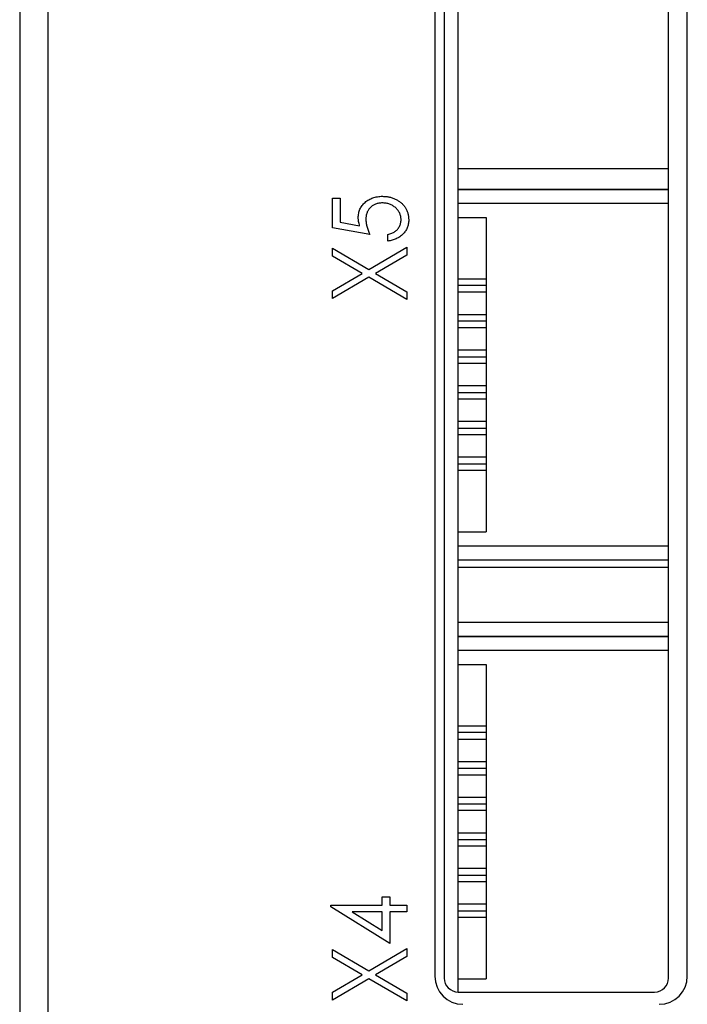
# Paper-space layout 'Sheet2' of a CAD drawing. Header units: millimetres. Extents: x 0 to 420, y 0 to 297.
# Tile 15 of 19: x 278 to 302, y 111 to 146. Entities that reach past the tile are written whole.
import ezdxf

# ---------------------------------------------------------------- set-up
doc = ezdxf.new("R2010")
doc.units = ezdxf.units.MM

psp = doc.layouts.new('Sheet2')

# ---------------------------------------------------------------- linework, layer by layer
at = {"color": 7, "linetype": 'Continuous', "lineweight": 25}
for p, q in [((278.717, 214.821), (278.717, 96.421)), ((293.347, 111.558), (293.347, 206.558)), ((292.517, 206.021), (292.517, 112.121)), ((292.85, 206.058), (292.85, 112.058)), ((300.85, 112.058), (300.85, 206.058)), ((301.517, 112.121), (301.517, 206.021)), ((277.717, 184.621), (277.717, 95.221)), ((300.85, 140.901), (293.35, 140.901)), ((300.85, 140.166), (293.347, 140.166)), ((293.347, 140.166), (300.85, 140.166)), ((293.347, 140.166), (294.547, 140.166)), ((293.347, 140.166), (294.547, 140.166)), ((294.547, 140.166), (294.547, 140.166)), ((288.872, 139.852), (289.143, 139.852)), ((288.872, 138.801), (288.872, 139.852)), ((289.143, 139.852), (289.143, 138.994)), ((289.143, 138.994), (289.837, 138.869)), ((293.347, 139.166), (294.347, 139.166)), ((294.347, 139.166), (294.347, 127.966)), ((294.347, 139.166), (294.347, 127.966)), ((290.195, 138.564), (288.872, 138.801)), ((290.839, 138.326), (290.839, 138.564)), ((288.872, 138.072), (290.165, 137.313)), ((288.872, 137.791), (288.872, 138.072)), ((290.165, 137.313), (291.517, 138.106)), ((291.517, 138.106), (291.517, 137.825)), ((289.926, 137.173), (288.872, 137.791)), ((291.517, 137.825), (290.405, 137.173)), ((288.872, 136.554), (289.926, 137.173)), ((290.165, 137.033), (288.872, 136.274)), ((291.517, 136.24), (290.165, 137.033)), ((290.405, 137.173), (291.517, 136.52)), ((294.347, 136.971), (293.347, 136.971)), ((294.347, 136.971), (294.347, 136.752)), ((288.872, 136.274), (288.872, 136.554)), ((291.517, 136.52), (291.517, 136.24)), ((294.347, 136.752), (294.347, 136.511)), ((293.347, 136.511), (294.347, 136.511)), ((294.347, 135.701), (293.347, 135.701)), ((294.347, 135.701), (294.347, 135.477)), ((294.347, 135.477), (294.347, 135.241)), ((293.347, 135.241), (294.347, 135.241)), ((294.347, 134.431), (293.347, 134.431)), ((294.347, 134.431), (294.347, 134.203)), ((294.347, 134.203), (294.347, 133.971)), ((293.347, 133.971), (294.347, 133.971)), ((294.347, 133.161), (293.347, 133.161)), ((294.347, 133.161), (294.347, 132.929)), ((293.347, 132.701), (294.347, 132.701)), ((294.347, 132.929), (294.347, 132.701)), ((294.347, 131.891), (293.347, 131.891)), ((294.347, 131.891), (294.347, 131.654)), ((294.347, 131.654), (294.347, 131.431)), ((293.347, 131.431), (294.347, 131.431)), ((294.347, 130.621), (293.347, 130.621)), ((294.347, 130.621), (294.347, 130.382)), ((294.347, 130.382), (294.347, 130.161)), ((293.347, 130.161), (294.347, 130.161)), ((293.347, 127.966), (294.347, 127.966)), ((293.347, 127.966), (294.347, 127.966)), ((294.347, 127.966), (294.347, 127.966)), ((293.347, 126.966), (300.85, 126.966)), ((293.347, 126.966), (294.547, 126.966)), ((293.35, 126.701), (300.85, 126.701)), ((294.547, 126.966), (294.547, 126.966)), ((300.85, 124.731), (293.35, 124.731)), ((300.85, 124.231), (293.347, 124.231)), ((293.347, 124.231), (300.85, 124.231)), ((293.347, 124.231), (294.547, 124.231)), ((293.347, 124.231), (294.547, 124.231)), ((294.547, 124.231), (294.547, 124.231)), ((293.347, 123.231), (294.347, 123.231)), ((294.347, 123.231), (294.347, 112.031)), ((294.347, 123.231), (294.347, 112.031)), ((294.347, 121.036), (293.347, 121.036)), ((294.347, 121.036), (294.347, 120.817)), ((294.347, 120.817), (294.347, 120.576)), ((293.347, 120.576), (294.347, 120.576)), ((294.347, 119.766), (293.347, 119.766)), ((294.347, 119.766), (294.347, 119.542)), ((294.347, 119.542), (294.347, 119.306)), ((293.347, 119.306), (294.347, 119.306)), ((294.347, 118.496), (293.347, 118.496)), ((294.347, 118.496), (294.347, 118.268)), ((294.347, 118.268), (294.347, 118.036)), ((293.347, 118.036), (294.347, 118.036)), ((294.347, 117.226), (293.347, 117.226)), ((294.347, 117.226), (294.347, 116.994)), ((294.347, 116.994), (294.347, 116.766)), ((293.347, 116.766), (294.347, 116.766)), ((294.347, 115.956), (293.347, 115.956)), ((294.347, 115.956), (294.347, 115.719)), ((293.347, 115.496), (294.347, 115.496)), ((294.347, 115.719), (294.347, 115.496)), ((290.636, 114.649), (290.636, 114.954)), ((290.636, 114.954), (290.907, 114.954)), ((290.907, 114.954), (290.907, 114.649)), ((288.804, 114.601), (288.804, 114.649)), ((288.804, 114.649), (290.636, 114.649)), ((290.907, 113.292), (288.804, 114.601)), ((290.636, 114.412), (289.566, 114.412)), ((289.566, 114.412), (290.636, 113.746)), ((290.636, 113.746), (290.636, 114.412)), ((290.907, 114.649), (291.517, 114.649)), ((290.907, 114.412), (290.907, 113.292)), ((291.517, 114.412), (290.907, 114.412)), ((291.517, 114.649), (291.517, 114.412)), ((294.347, 114.686), (293.347, 114.686)), ((294.347, 114.686), (294.347, 114.447)), ((294.347, 114.447), (294.347, 114.226)), ((293.347, 114.226), (294.347, 114.226)), ((288.872, 112.791), (288.872, 113.072)), ((288.872, 113.072), (290.165, 112.313)), ((290.165, 112.313), (291.517, 113.106)), ((291.517, 113.106), (291.517, 112.825)), ((289.926, 112.173), (288.872, 112.791)), ((291.517, 112.825), (290.405, 112.173)), ((288.872, 111.554), (289.926, 112.173)), ((290.165, 112.033), (288.872, 111.274)), ((291.517, 111.24), (290.165, 112.033)), ((290.405, 112.173), (291.517, 111.52)), ((293.347, 112.031), (294.347, 112.031)), ((293.347, 112.031), (294.347, 112.031)), ((294.347, 112.031), (294.347, 112.031)), ((288.872, 111.274), (288.872, 111.554)), ((291.517, 111.52), (291.517, 111.24)), ((293.35, 111.558), (300.35, 111.558))]:
    psp.add_line(p, q, dxfattribs=at)
at = {"color": 8, "linetype": 'Continuous', "lineweight": 25}
for p, q in [((300.85, 139.666), (293.347, 139.666)), ((293.347, 136.752), (294.347, 136.752)), ((293.347, 135.477), (294.347, 135.477)), ((293.347, 134.203), (294.347, 134.203)), ((293.347, 132.929), (294.347, 132.929)), ((293.347, 131.654), (294.347, 131.654)), ((293.347, 130.382), (294.347, 130.382)), ((293.347, 127.466), (300.85, 127.466)), ((300.85, 123.731), (293.347, 123.731)), ((293.347, 120.817), (294.347, 120.817)), ((293.347, 119.542), (294.347, 119.542)), ((293.347, 118.268), (294.347, 118.268)), ((293.347, 116.994), (294.347, 116.994)), ((293.347, 115.719), (294.347, 115.719)), ((293.347, 114.447), (294.347, 114.447))]:
    psp.add_line(p, q, dxfattribs=at)
at = {"color": 7, "linetype": 'Continuous', "lineweight": 25}
for centre, radius, start, end in [((293.517, 112.121), 1, 180, 270), ((293.35, 112.058), 0.5, 180, 270), ((300.35, 112.058), 0.5, 270, 0), ((300.517, 112.121), 1, 270, 0)]:
    psp.add_arc(centre, radius, start, end, dxfattribs=at)
for points, knots in [([(289.787, 139.156), (289.788, 139.183), (289.789, 139.236), (289.802, 139.314), (289.82, 139.389), (289.847, 139.46), (289.881, 139.527), (289.923, 139.59), (289.973, 139.65), (290.03, 139.705), (290.093, 139.756), (290.16, 139.8), (290.232, 139.837), (290.308, 139.868), (290.388, 139.892), (290.473, 139.908), (290.561, 139.919), (290.622, 139.92), (290.653, 139.92)], [0, 0, 0, 0, 0.063164, 0.123661, 0.18289, 0.241108, 0.299013, 0.357538, 0.417186, 0.478904, 0.54155, 0.603371, 0.665679, 0.728374, 0.792933, 0.859387, 0.928254, 1, 1, 1, 1]), ([(290.643, 139.683), (290.622, 139.682), (290.58, 139.681), (290.52, 139.674), (290.462, 139.662), (290.407, 139.644), (290.356, 139.621), (290.307, 139.594), (290.262, 139.562), (290.221, 139.524), (290.182, 139.483), (290.149, 139.438), (290.122, 139.389), (290.098, 139.337), (290.081, 139.282), (290.068, 139.223), (290.06, 139.162), (290.059, 139.119), (290.059, 139.098)], [0, 0, 0, 0, 0.068351, 0.133715, 0.196556, 0.257566, 0.317949, 0.377315, 0.436856, 0.497304, 0.557714, 0.617588, 0.677234, 0.73785, 0.799945, 0.864018, 0.930512, 1, 1, 1, 1]), ([(291.314, 139.084), (291.313, 139.104), (291.312, 139.144), (291.303, 139.203), (291.288, 139.259), (291.266, 139.313), (291.24, 139.365), (291.206, 139.415), (291.168, 139.463), (291.122, 139.507), (291.074, 139.548), (291.021, 139.585), (290.965, 139.615), (290.906, 139.64), (290.845, 139.659), (290.78, 139.673), (290.713, 139.682), (290.666, 139.682), (290.643, 139.683)], [0, 0, 0, 0, 0.060431, 0.119352, 0.177389, 0.234895, 0.293134, 0.352597, 0.413942, 0.477575, 0.541829, 0.605408, 0.668652, 0.731975, 0.79627, 0.861785, 0.929545, 1, 1, 1, 1]), ([(290.653, 139.92), (290.696, 139.919), (290.78, 139.916), (290.904, 139.895), (291.022, 139.86), (291.116, 139.82), (291.186, 139.781), (291.237, 139.749), (291.283, 139.715), (291.327, 139.679), (291.367, 139.641), (291.405, 139.599), (291.438, 139.555), (291.469, 139.509), (291.497, 139.461), (291.52, 139.41), (291.541, 139.358), (291.557, 139.304), (291.57, 139.248), (291.578, 139.191), (291.585, 139.131), (291.585, 139.091), (291.585, 139.07)], [0, 0, 0, 0, 0.0908971, 0.1791336, 0.2656409, 0.3523195, 0.3951249, 0.4367505, 0.4775623, 0.517517, 0.5570417, 0.5963505, 0.635661, 0.6748784, 0.7141889, 0.7534565, 0.7928796, 0.8328643, 0.873262, 0.914268, 0.9564777, 1, 1, 1, 1]), ([(289.837, 138.869), (289.83, 138.895), (289.815, 138.945), (289.799, 139.018), (289.79, 139.088), (289.788, 139.134), (289.787, 139.156)], [0, 0, 0, 0, 0.275677, 0.53418, 0.774319, 1, 1, 1, 1]), ([(290.059, 139.098), (290.059, 139.079), (290.06, 139.04), (290.067, 138.98), (290.078, 138.918), (290.093, 138.852), (290.112, 138.784), (290.135, 138.713), (290.163, 138.639), (290.184, 138.589), (290.195, 138.564)], [0, 0, 0, 0, 0.102289, 0.209896, 0.32423, 0.444739, 0.572683, 0.707419, 0.85009, 1, 1, 1, 1]), ([(290.839, 138.564), (290.864, 138.569), (290.913, 138.579), (290.981, 138.601), (291.041, 138.627), (291.095, 138.659), (291.143, 138.697), (291.184, 138.741), (291.223, 138.79), (291.254, 138.844), (291.281, 138.901), (291.299, 138.961), (291.312, 139.022), (291.313, 139.063), (291.314, 139.084)], [0, 0, 0, 0, 0.100212, 0.192088, 0.278068, 0.358354, 0.435767, 0.514157, 0.593619, 0.676032, 0.758592, 0.839376, 0.919307, 1, 1, 1, 1]), ([(291.585, 139.07), (291.585, 139.046), (291.584, 138.998), (291.573, 138.928), (291.558, 138.861), (291.534, 138.796), (291.505, 138.734), (291.469, 138.676), (291.427, 138.62), (291.378, 138.568), (291.324, 138.52), (291.266, 138.477), (291.204, 138.438), (291.139, 138.406), (291.069, 138.378), (290.996, 138.355), (290.919, 138.338), (290.866, 138.33), (290.839, 138.326)], [0, 0, 0, 0, 0.062695, 0.123666, 0.182882, 0.241591, 0.300284, 0.359408, 0.419118, 0.480906, 0.5434, 0.605761, 0.66818, 0.731562, 0.795575, 0.861659, 0.929647, 1, 1, 1, 1])]:
    psp.add_open_spline(points, degree=3, knots=knots, dxfattribs=at)

doc.saveas('drawing.dxf')
